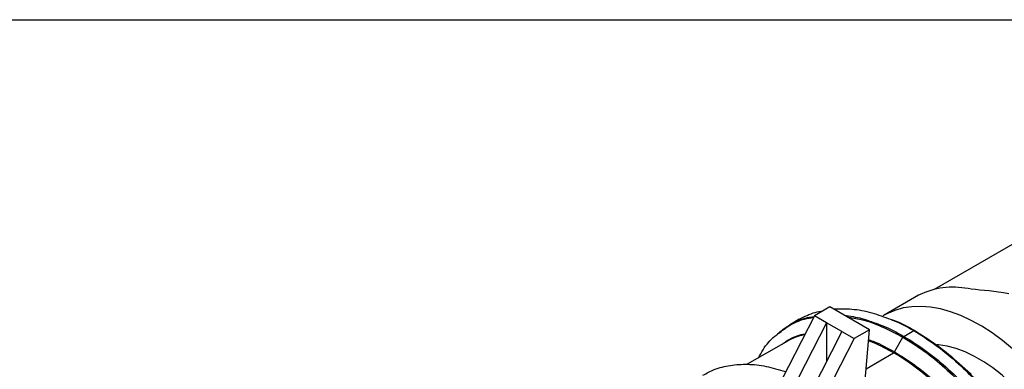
# Model space of a CAD drawing. Header units: inches. Extents: x 0 to 22, y 0 to 17.
# Tile 18 of 19: x 14.9 to 19.4, y 15.4 to 17. Entities that reach past the tile are written whole.
import ezdxf

# ---------------------------------------------------------------- set-up
doc = ezdxf.new("R2010")
doc.units = ezdxf.units.IN
doc.header["$LTSCALE"] = 2
doc.header["$MEASUREMENT"] = 0
doc.linetypes.add('SLD-Solid', pattern=[0])
doc.layers.add('SLD-DEFPOINTS', color=7, linetype='Continuous')

# ---------------------------------------------------------------- blocks, each defined once
blk = doc.blocks.new('Block2')
at = {"color": 7, "linetype": 'SLD-Solid', "lineweight": 18}
blk.add_line((22.0002, 17.0002), (0.0002, 17.0002), dxfattribs=at)

msp = doc.modelspace()

# ---------------------------------------------------------------- linework, layer by layer
at = {"color": 7, "linetype": 'SLD-Solid'}
msp.add_line((0.0002, 17.0002), (22.0002, 17.0002), dxfattribs=at)
for p, q in [((19.0656, 15.7709), (19.4819, 16.0112)), ((18.994, 15.7437), (18.8363, 15.6527)), ((18.5887, 15.691), (18.5191, 15.6508)), ((18.7697, 15.5865), (18.5887, 15.691)), ((18.5191, 15.6508), (18.3156, 15.2533)), ((18.5748, 15.6187), (18.3755, 15.2294)), ((18.4501, 15.6342), (18.4049, 15.6082)), ((18.5748, 15.6187), (18.5191, 15.6508)), ((18.5748, 15.6187), (18.5748, 15.4425)), ((18.6444, 15.5785), (18.5748, 15.6187)), ((18.6444, 15.5785), (18.4451, 15.1892)), ((18.6444, 15.5785), (18.7001, 15.5464)), ((18.7697, 15.5865), (18.7001, 15.5464)), ((18.7442, 15.2917), (18.7697, 15.5865)), ((18.9265, 15.5565), (18.9717, 15.5826)), ((18.3881, 15.5303), (18.2128, 15.4291)), ((18.7001, 15.5464), (18.4966, 15.1488)), ((18.7893, 15.5271), (18.7653, 15.5355)), ((18.8841, 15.4857), (18.9226, 15.5524)), ((18.7543, 15.4089), (18.8802, 15.4815)), ((19.233, 15.3836), (19.1768, 15.4345))]:
    msp.add_line(p, q)
at = {"flags": 128}
for points in [[(19.4222, 15.4992), (19.3757, 15.5376), (19.3287, 15.5722), (19.2813, 15.6028), (19.2338, 15.6291), (19.1865, 15.6511), (19.1397, 15.6686), (19.0937, 15.6815), (19.0488, 15.6897), (19.0052, 15.6931), (18.9632, 15.6918), (18.923, 15.6858), (18.8849, 15.675), (18.8491, 15.6596), (18.8308, 15.6494)], [(19.4148, 15.3434), (19.3741, 15.3797), (19.3325, 15.4123), (19.2905, 15.4409), (19.2483, 15.4653), (19.2062, 15.4853), (19.1647, 15.5007), (19.1239, 15.5114), (19.0843, 15.5173), (19.0762, 15.518)]]:
    msp.add_lwpolyline(points, dxfattribs=at)
msp.add_arc((19.1507, 15.4266), 0.3541, 76.5213, 113.6977)
for start_param, end_param in [(2.908369, 2.95648), (2.265063, 2.481156)]:
    msp.add_ellipse((20.0186, 15.3351), major_axis=(1.0577, -0.3724), ratio=0.218443, start_param=start_param, end_param=end_param)
for points, knots in [([(18.4501, 15.6342), (18.4734, 15.6466), (18.5065, 15.6643), (18.545, 15.6705), (18.5565, 15.6724)], [0, 0, 0, 0, 0.702817, 1, 1, 1, 1]), ([(18.6054, 15.6814), (18.633, 15.6822), (18.6892, 15.6838), (18.777, 15.6677), (18.8371, 15.6451), (18.8655, 15.6343)], [0, 0, 0, 0, 0.3386843, 0.6876735, 1, 1, 1, 1]), ([(18.3474, 15.5635), (18.3652, 15.5777), (18.4036, 15.6084), (18.4608, 15.6343), (18.5015, 15.6411), (18.5153, 15.6433)], [0, 0, 0, 0, 0.363223, 0.78507, 1, 1, 1, 1]), ([(18.3503, 15.5678), (18.3681, 15.582), (18.4065, 15.6127), (18.4634, 15.6386), (18.5039, 15.6453), (18.5174, 15.6475)], [0, 0, 0, 0, 0.364049, 0.788478, 1, 1, 1, 1]), ([(18.6552, 15.6526), (18.6818, 15.6488), (18.7357, 15.6411), (18.7926, 15.619), (18.8215, 15.6079)], [0, 0, 0, 0, 0.492317, 1, 1, 1, 1]), ([(18.6679, 15.6453), (18.6892, 15.642), (18.7406, 15.6339), (18.8263, 15.6035), (18.8905, 15.5694), (18.9226, 15.5524)], [0, 0, 0, 0, 0.260338, 0.630169, 1, 1, 1, 1]), ([(18.8655, 15.6343), (18.8688, 15.6332), (18.9036, 15.6214), (18.9394, 15.601), (18.9717, 15.5826)], [0, 0, 0, 0, 0.095067, 1, 1, 1, 1]), ([(18.8707, 15.6341), (18.8738, 15.6331), (18.9083, 15.6213), (18.9438, 15.6011), (18.976, 15.5827)], [0, 0, 0, 0, 0.090083, 1, 1, 1, 1]), ([(18.8215, 15.6079), (18.8244, 15.6069), (18.8589, 15.5951), (18.8942, 15.575), (18.9265, 15.5565)], [0, 0, 0, 0, 0.0846387, 1, 1, 1, 1]), ([(18.9717, 15.5826), (19.0039, 15.5626), (19.0683, 15.5226), (19.1632, 15.4452), (19.2548, 15.3566), (19.3416, 15.257), (19.4221, 15.1485), (19.4948, 15.0328), (19.5587, 14.9119), (19.6124, 14.788), (19.6552, 14.663), (19.6863, 14.5393), (19.7054, 14.4186), (19.7108, 14.3042), (19.7089, 14.2258), (19.7016, 14.1891), (19.7008, 14.1851)], [0, 0, 0, 0, 0.076198, 0.152396, 0.228594, 0.304792, 0.38099, 0.457187, 0.533385, 0.609583, 0.685781, 0.761979, 0.838177, 0.914375, 0.990573, 1, 1, 1, 1]), ([(18.976, 15.5827), (19.0081, 15.5628), (19.0723, 15.5229), (19.167, 15.4457), (19.2584, 15.3573), (19.3449, 15.258), (19.4252, 15.1498), (19.4977, 15.0344), (19.5613, 14.9139), (19.6149, 14.7903), (19.6576, 14.6657), (19.6886, 14.5423), (19.7077, 14.422), (19.713, 14.3079), (19.7112, 14.2299), (19.7039, 14.1935), (19.7032, 14.1897)], [0, 0, 0, 0, 0.076233, 0.152466, 0.228698, 0.304931, 0.381164, 0.457397, 0.533629, 0.609862, 0.686095, 0.762328, 0.838561, 0.914793, 0.991026, 1, 1, 1, 1]), ([(18.2645, 15.4589), (18.2711, 15.4713), (18.2916, 15.5092), (18.3202, 15.5438), (18.3445, 15.5613), (18.3474, 15.5635)], [0, 0, 0, 0, 0.298869, 0.914452, 1, 1, 1, 1]), ([(18.3741, 15.5222), (18.3796, 15.5264), (18.405, 15.5458), (18.4397, 15.5611), (18.4708, 15.5667), (18.4766, 15.5677)], [0, 0, 0, 0, 0.184529, 0.849704, 1, 1, 1, 1]), ([(18.4744, 15.5635), (18.4684, 15.5625), (18.4369, 15.557), (18.4099, 15.5422), (18.3881, 15.5303)], [0, 0, 0, 0, 0.191741, 1, 1, 1, 1]), ([(18.7657, 15.5409), (18.7748, 15.5379), (18.8137, 15.5251), (18.8536, 15.5028), (18.8841, 15.4857)], [0, 0, 0, 0, 0.233949, 1, 1, 1, 1]), ([(18.9226, 15.5524), (18.9547, 15.5324), (19.019, 15.4925), (19.1137, 15.4153), (19.2051, 15.3269), (19.2917, 15.2275), (19.372, 15.1192), (19.4446, 15.0038), (19.5083, 14.8832), (19.5619, 14.7595), (19.6046, 14.6349), (19.6357, 14.5113), (19.6545, 14.3911), (19.6608, 14.2762), (19.6545, 14.1686), (19.6357, 14.0701), (19.6046, 13.9824), (19.562, 13.907), (19.5081, 13.8456), (19.4483, 13.7997), (19.4027, 13.7822), (19.3818, 13.7741)], [0, 0, 0, 0, 0.0530583, 0.1061165, 0.1591748, 0.2122331, 0.2652913, 0.3183496, 0.3714079, 0.4244661, 0.4775244, 0.5305827, 0.5836409, 0.6366992, 0.6897575, 0.7428157, 0.795874, 0.8489323, 0.9019905, 0.9550488, 1, 1, 1, 1]), ([(18.9265, 15.5565), (18.9587, 15.5365), (19.0231, 15.4966), (19.118, 15.4191), (19.2097, 15.3305), (19.2965, 15.2309), (19.3769, 15.1224), (19.4497, 15.0067), (19.5135, 14.8859), (19.5673, 14.7619), (19.6101, 14.637), (19.6411, 14.5132), (19.6603, 14.3925), (19.6656, 14.2782), (19.6638, 14.2007), (19.6568, 14.1649), (19.6562, 14.1618)], [0, 0, 0, 0, 0.07636, 0.15272, 0.22908, 0.30544, 0.3818, 0.458159, 0.534519, 0.610879, 0.687239, 0.763599, 0.839959, 0.916319, 0.992679, 1, 1, 1, 1]), ([(19.5702, 14.1746), (19.5766, 14.2274), (19.5779, 14.284), (19.5698, 14.4022), (19.5605, 14.4639), (19.5319, 14.5895), (19.5125, 14.6534), (19.4645, 14.7807), (19.436, 14.8441), (19.3709, 14.9673), (19.3344, 15.0272), (19.2551, 15.1409), (19.2124, 15.1946), (19.1225, 15.2936), (19.0753, 15.3387), (18.9789, 15.4185), (18.9295, 15.4531), (18.8802, 15.4815)], [0, 0, 0, 0, 0.125, 0.125, 0.25, 0.25, 0.375, 0.375, 0.5, 0.5, 0.625, 0.625, 0.75, 0.75, 0.875, 0.875, 1, 1, 1, 1]), ([(18.8841, 15.4857), (18.9146, 15.4668), (18.9754, 15.429), (19.0652, 15.3558), (19.1518, 15.272), (19.2339, 15.1778), (19.31, 15.0752), (19.3788, 14.9658), (19.4391, 14.8515), (19.49, 14.7343), (19.5305, 14.6162), (19.5599, 14.4991), (19.5777, 14.3852), (19.5837, 14.2763), (19.5777, 14.1743), (19.5599, 14.0809), (19.5304, 13.9979), (19.4901, 13.9262), (19.4388, 13.8686), (19.3944, 13.8323), (19.365, 13.8202), (19.3586, 13.8176)], [0, 0, 0, 0, 0.054724, 0.109448, 0.164171, 0.218895, 0.273619, 0.328343, 0.383067, 0.43779, 0.492514, 0.547238, 0.601962, 0.656686, 0.711409, 0.766133, 0.820857, 0.875581, 0.930305, 0.985028, 1, 1, 1, 1]), ([(18.0112, 15.3794), (18.0281, 15.3886), (18.0666, 15.4098), (18.1352, 15.4265), (18.2143, 15.4315), (18.2983, 15.4228), (18.357, 15.4051), (18.3863, 15.3963)], [0, 0, 0, 0, 0.1635242, 0.3726432, 0.5817621, 0.7908811, 1, 1, 1, 1])]:
    msp.add_open_spline(points, degree=3, knots=knots)
msp.add_open_spline([(18.8802, 15.4815), (18.8498, 15.4991), (18.8194, 15.5143), (18.7893, 15.5271)], degree=3)

# ---------------------------------------------------------------- block references
at = {"layer": 'SLD-DEFPOINTS'}
msp.add_blockref('Block2', (0, 0), dxfattribs=at)

doc.saveas('drawing.dxf')
